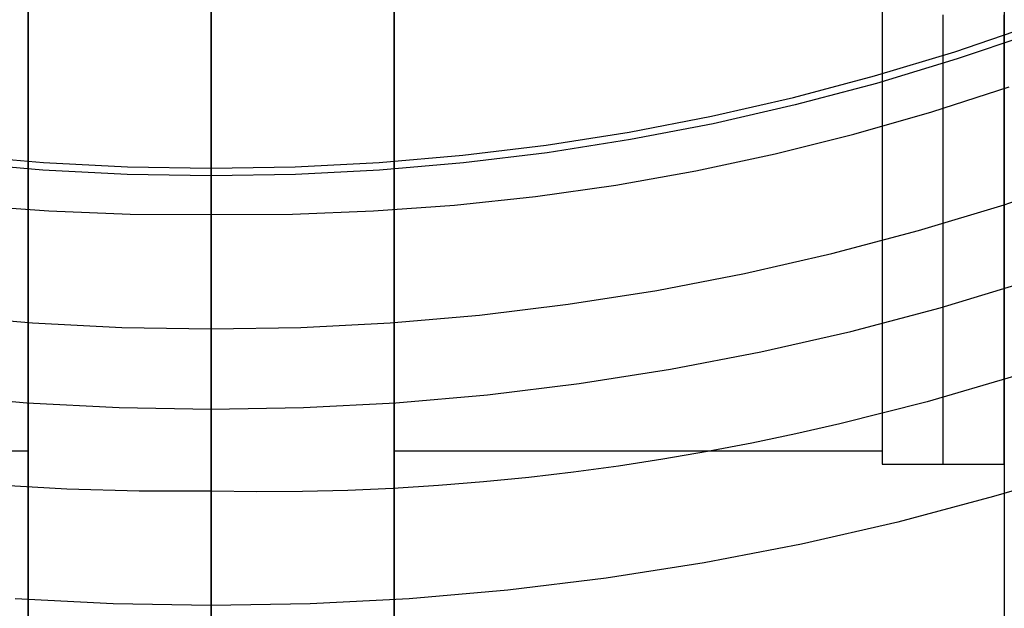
# Model space of a CAD drawing. Header units: millimetres. Extents: x 6049 to 7254, y -11340 to -10297.
# Tile 101 of 237: x 6649 to 6665, y -10727 to -10718. Entities that reach past the tile are written whole.
import ezdxf

# ---------------------------------------------------------------- set-up
doc = ezdxf.new("R2010")
doc.units = ezdxf.units.MM
doc.layers.add('color', color=7, linetype='Continuous')

msp = doc.modelspace()

# ---------------------------------------------------------------- linework, layer by layer
at = {"color": 8, "true_color": 0x7f7f7f}
for p, q in [((6651.66, -10719.971, 200.6), (6651.66, -10640.222, 200.6)), ((6651.66, -10719.971, 200.6), (6651.66, -10640.222, 200.6)), ((6651.66, -10720.096, 199.6), (6651.66, -10693.342, 199.6)), ((6651.66, -10720.096, 199.6), (6651.66, -10693.342, 199.6)), ((6651.66, -10723.914, 105.1), (6651.66, -10698.215, 105.1)), ((6651.66, -10723.914, 105.1), (6651.66, -10698.215, 105.1)), ((6651.66, -10720.725, 51.1), (6651.66, -10698.234, 51.1)), ((6651.66, -10720.725, 51.1), (6651.66, -10698.234, 51.1)), ((6663.851, -10718.061, 200.6), (6665.154, -10717.618, 200.6)), ((6663.851, -10718.061, 200.6), (6665.154, -10717.618, 200.6)), ((6665.196, -10717.736, 199.6), (6663.889, -10718.181, 199.6)), ((6665.196, -10717.736, 199.6), (6663.889, -10718.181, 199.6)), ((6662.533, -10718.459, 200.6), (6663.851, -10718.061, 200.6)), ((6662.533, -10718.459, 200.6), (6663.851, -10718.061, 200.6)), ((6663.889, -10718.181, 199.6), (6662.567, -10718.58, 199.6)), ((6663.889, -10718.181, 199.6), (6662.567, -10718.58, 199.6)), ((6661.202, -10718.812, 200.6), (6662.533, -10718.459, 200.6)), ((6661.202, -10718.812, 200.6), (6662.533, -10718.459, 200.6)), ((6662.567, -10718.58, 199.6), (6661.232, -10718.934, 199.6)), ((6662.567, -10718.58, 199.6), (6661.232, -10718.934, 199.6)), ((6663.474, -10719.047, 51.1), (6664.741, -10718.636, 51.1)), ((6663.474, -10719.047, 51.1), (6664.741, -10718.636, 51.1)), ((6659.86, -10719.118, 200.6), (6661.202, -10718.812, 200.6)), ((6659.86, -10719.118, 200.6), (6661.202, -10718.812, 200.6)), ((6661.232, -10718.934, 199.6), (6659.886, -10719.241, 199.6)), ((6661.232, -10718.934, 199.6), (6659.886, -10719.241, 199.6)), ((6658.509, -10719.378, 200.6), (6659.86, -10719.118, 200.6)), ((6658.509, -10719.378, 200.6), (6659.86, -10719.118, 200.6)), ((6662.195, -10719.413, 51.1), (6663.474, -10719.047, 51.1)), ((6662.195, -10719.413, 51.1), (6663.474, -10719.047, 51.1)), ((6659.886, -10719.241, 199.6), (6658.53, -10719.502, 199.6)), ((6659.886, -10719.241, 199.6), (6658.53, -10719.502, 199.6)), ((6657.149, -10719.591, 200.6), (6658.509, -10719.378, 200.6)), ((6657.149, -10719.591, 200.6), (6658.509, -10719.378, 200.6)), ((6660.903, -10719.736, 51.1), (6662.195, -10719.413, 51.1)), ((6660.903, -10719.736, 51.1), (6662.195, -10719.413, 51.1)), ((6655.782, -10719.757, 200.6), (6657.149, -10719.591, 200.6)), ((6655.782, -10719.757, 200.6), (6657.149, -10719.591, 200.6)), ((6658.53, -10719.502, 199.6), (6657.166, -10719.715, 199.6)), ((6658.53, -10719.502, 199.6), (6657.166, -10719.715, 199.6)), ((6647.537, -10719.757, 200.6), (6648.909, -10719.876, 200.6)), ((6647.537, -10719.757, 200.6), (6648.909, -10719.876, 200.6)), ((6654.411, -10719.876, 200.6), (6655.782, -10719.757, 200.6)), ((6654.411, -10719.876, 200.6), (6655.782, -10719.757, 200.6)), ((6657.166, -10719.715, 199.6), (6655.795, -10719.882, 199.6)), ((6657.166, -10719.715, 199.6), (6655.795, -10719.882, 199.6)), ((6659.601, -10720.013, 51.1), (6660.903, -10719.736, 51.1)), ((6659.601, -10720.013, 51.1), (6660.903, -10719.736, 51.1)), ((6648.9, -10720.001, 199.6), (6647.524, -10719.882, 199.6)), ((6648.9, -10720.001, 199.6), (6647.524, -10719.882, 199.6)), ((6648.909, -10719.876, 200.6), (6650.283, -10719.947, 200.6)), ((6648.909, -10719.876, 200.6), (6650.283, -10719.947, 200.6)), ((6650.283, -10719.947, 200.6), (6651.66, -10719.971, 200.6)), ((6650.283, -10719.947, 200.6), (6651.66, -10719.971, 200.6)), ((6651.66, -10719.971, 200.6), (6653.036, -10719.947, 200.6)), ((6651.66, -10719.971, 200.6), (6653.036, -10719.947, 200.6)), ((6653.036, -10719.947, 200.6), (6654.411, -10719.876, 200.6)), ((6653.036, -10719.947, 200.6), (6654.411, -10719.876, 200.6)), ((6655.795, -10719.882, 199.6), (6654.419, -10720.001, 199.6)), ((6655.795, -10719.882, 199.6), (6654.419, -10720.001, 199.6)), ((6650.279, -10720.072, 199.6), (6648.9, -10720.001, 199.6)), ((6650.279, -10720.072, 199.6), (6648.9, -10720.001, 199.6)), ((6651.66, -10720.096, 199.6), (6650.279, -10720.072, 199.6)), ((6651.66, -10720.096, 199.6), (6650.279, -10720.072, 199.6)), ((6651.66, -10721.046, 200.897), (6651.66, -10719.971, 200.6)), ((6651.66, -10721.046, 200.897), (6651.66, -10719.971, 200.6)), ((6653.04, -10720.072, 199.6), (6651.66, -10720.096, 199.6)), ((6653.04, -10720.072, 199.6), (6651.66, -10720.096, 199.6)), ((6651.66, -10721.209, 199.902), (6651.66, -10720.096, 199.6)), ((6651.66, -10721.209, 199.902), (6651.66, -10720.096, 199.6)), ((6654.419, -10720.001, 199.6), (6653.04, -10720.072, 199.6)), ((6654.419, -10720.001, 199.6), (6653.04, -10720.072, 199.6)), ((6658.291, -10720.246, 51.1), (6659.601, -10720.013, 51.1)), ((6658.291, -10720.246, 51.1), (6659.601, -10720.013, 51.1)), ((6664.655, -10720.567, 52.515), (6666.044, -10720.094, 52.515)), ((6664.655, -10720.567, 52.515), (6666.044, -10720.094, 52.515)), ((6656.973, -10720.433, 51.1), (6658.291, -10720.246, 51.1)), ((6656.973, -10720.433, 51.1), (6658.291, -10720.246, 51.1)), ((6655.649, -10720.575, 51.1), (6656.973, -10720.433, 51.1)), ((6655.649, -10720.575, 51.1), (6656.973, -10720.433, 51.1)), ((6647.671, -10720.575, 51.1), (6648.998, -10720.67, 51.1)), ((6647.671, -10720.575, 51.1), (6648.998, -10720.67, 51.1)), ((6654.321, -10720.67, 51.1), (6655.649, -10720.575, 51.1)), ((6654.321, -10720.67, 51.1), (6655.649, -10720.575, 51.1)), ((6663.251, -10720.991, 52.515), (6664.655, -10720.567, 52.515)), ((6663.251, -10720.991, 52.515), (6664.655, -10720.567, 52.515)), ((6648.998, -10720.67, 51.1), (6650.329, -10720.72, 51.1)), ((6648.998, -10720.67, 51.1), (6650.329, -10720.72, 51.1)), ((6650.329, -10720.72, 51.1), (6651.66, -10720.725, 51.1)), ((6650.329, -10720.72, 51.1), (6651.66, -10720.725, 51.1)), ((6651.66, -10720.725, 51.1), (6652.991, -10720.72, 51.1)), ((6651.66, -10720.725, 51.1), (6652.991, -10720.72, 51.1)), ((6651.66, -10720.725, 51.1), (6651.66, -10720.793, 51.101)), ((6651.66, -10720.725, 51.1), (6651.66, -10720.793, 51.101)), ((6652.991, -10720.72, 51.1), (6654.321, -10720.67, 51.1)), ((6652.991, -10720.72, 51.1), (6654.321, -10720.67, 51.1)), ((6651.66, -10720.793, 51.101), (6651.66, -10720.861, 51.105)), ((6651.66, -10720.793, 51.101), (6651.66, -10720.861, 51.105)), ((6651.66, -10720.861, 51.105), (6651.66, -10720.929, 51.111)), ((6651.66, -10720.861, 51.105), (6651.66, -10720.929, 51.111)), ((6651.66, -10720.929, 51.111), (6651.66, -10720.996, 51.119)), ((6651.66, -10720.929, 51.111), (6651.66, -10720.996, 51.119)), ((6651.66, -10720.996, 51.119), (6651.66, -10721.064, 51.13)), ((6651.66, -10720.996, 51.119), (6651.66, -10721.064, 51.13)), ((6651.66, -10722.11, 201.23), (6651.66, -10721.046, 200.897)), ((6651.66, -10722.11, 201.23), (6651.66, -10721.046, 200.897)), ((6651.66, -10721.064, 51.13), (6651.66, -10721.131, 51.143)), ((6651.66, -10721.064, 51.13), (6651.66, -10721.131, 51.143)), ((6661.832, -10721.367, 52.515), (6663.251, -10720.991, 52.515)), ((6661.832, -10721.367, 52.515), (6663.251, -10720.991, 52.515)), ((6651.66, -10721.131, 51.143), (6651.66, -10721.197, 51.158)), ((6651.66, -10721.131, 51.143), (6651.66, -10721.197, 51.158)), ((6651.66, -10721.197, 51.158), (6651.66, -10721.263, 51.176)), ((6651.66, -10721.197, 51.158), (6651.66, -10721.263, 51.176)), ((6651.66, -10722.311, 200.243), (6651.66, -10721.209, 199.902)), ((6651.66, -10722.311, 200.243), (6651.66, -10721.209, 199.902)), ((6651.66, -10721.263, 51.176), (6651.66, -10721.328, 51.196)), ((6651.66, -10721.263, 51.176), (6651.66, -10721.328, 51.196)), ((6651.66, -10721.328, 51.196), (6651.66, -10721.393, 51.218)), ((6651.66, -10721.328, 51.196), (6651.66, -10721.393, 51.218)), ((6651.66, -10721.393, 51.218), (6651.66, -10721.456, 51.242)), ((6651.66, -10721.393, 51.218), (6651.66, -10721.456, 51.242)), ((6660.401, -10721.693, 52.515), (6661.832, -10721.367, 52.515)), ((6660.401, -10721.693, 52.515), (6661.832, -10721.367, 52.515)), ((6651.66, -10721.456, 51.242), (6651.66, -10721.519, 51.269)), ((6651.66, -10721.456, 51.242), (6651.66, -10721.519, 51.269)), ((6651.66, -10721.519, 51.269), (6651.66, -10721.581, 51.298)), ((6651.66, -10721.519, 51.269), (6651.66, -10721.581, 51.298)), ((6651.66, -10721.581, 51.298), (6651.66, -10721.641, 51.329)), ((6651.66, -10721.581, 51.298), (6651.66, -10721.641, 51.329)), ((6651.66, -10721.641, 51.329), (6651.66, -10721.701, 51.362)), ((6651.66, -10721.641, 51.329), (6651.66, -10721.701, 51.362)), ((6651.66, -10721.701, 51.362), (6651.66, -10721.76, 51.397)), ((6651.66, -10721.701, 51.362), (6651.66, -10721.76, 51.397)), ((6658.961, -10721.97, 52.515), (6660.401, -10721.693, 52.515)), ((6658.961, -10721.97, 52.515), (6660.401, -10721.693, 52.515)), ((6651.66, -10721.76, 51.397), (6651.66, -10721.817, 51.434)), ((6651.66, -10721.76, 51.397), (6651.66, -10721.817, 51.434)), ((6651.66, -10721.817, 51.434), (6651.66, -10721.873, 51.473)), ((6651.66, -10721.817, 51.434), (6651.66, -10721.873, 51.473)), ((6651.66, -10721.873, 51.473), (6651.66, -10721.927, 51.514)), ((6651.66, -10721.873, 51.473), (6651.66, -10721.927, 51.514)), ((6663.608, -10722.254, 105.1), (6665.056, -10721.816, 105.1)), ((6663.608, -10722.254, 105.1), (6665.056, -10721.816, 105.1)), ((6651.66, -10721.927, 51.514), (6651.66, -10721.98, 51.557)), ((6651.66, -10721.927, 51.514), (6651.66, -10721.98, 51.557)), ((6651.66, -10721.98, 51.557), (6651.66, -10722.031, 51.602)), ((6651.66, -10721.98, 51.557), (6651.66, -10722.031, 51.602)), ((6651.66, -10722.031, 51.602), (6651.66, -10722.081, 51.648)), ((6651.66, -10722.031, 51.602), (6651.66, -10722.081, 51.648)), ((6657.511, -10722.197, 52.515), (6658.961, -10721.97, 52.515)), ((6657.511, -10722.197, 52.515), (6658.961, -10721.97, 52.515)), ((6651.66, -10722.081, 51.648), (6651.66, -10722.129, 51.696)), ((6651.66, -10722.081, 51.648), (6651.66, -10722.129, 51.696)), ((6651.66, -10723.162, 201.6), (6651.66, -10722.11, 201.23)), ((6651.66, -10723.162, 201.6), (6651.66, -10722.11, 201.23)), ((6651.66, -10722.129, 51.696), (6651.66, -10722.176, 51.746)), ((6651.66, -10722.129, 51.696), (6651.66, -10722.176, 51.746)), ((6651.66, -10722.176, 51.746), (6651.66, -10722.221, 51.798)), ((6651.66, -10722.176, 51.746), (6651.66, -10722.221, 51.798)), ((6651.66, -10722.221, 51.798), (6651.66, -10722.264, 51.851)), ((6651.66, -10722.221, 51.798), (6651.66, -10722.264, 51.851)), ((6656.054, -10722.374, 52.515), (6657.511, -10722.197, 52.515)), ((6656.054, -10722.374, 52.515), (6657.511, -10722.197, 52.515)), ((6647.265, -10722.374, 52.515), (6648.727, -10722.501, 52.515)), ((6647.265, -10722.374, 52.515), (6648.727, -10722.501, 52.515)), ((6651.66, -10722.264, 51.851), (6651.66, -10722.305, 51.905)), ((6651.66, -10722.264, 51.851), (6651.66, -10722.305, 51.905)), ((6651.66, -10722.305, 51.905), (6651.66, -10722.344, 51.961)), ((6651.66, -10722.305, 51.905), (6651.66, -10722.344, 51.961)), ((6651.66, -10723.4, 200.622), (6651.66, -10722.311, 200.243)), ((6651.66, -10723.4, 200.622), (6651.66, -10722.311, 200.243)), ((6651.66, -10722.344, 51.961), (6651.66, -10722.381, 52.018)), ((6651.66, -10722.344, 51.961), (6651.66, -10722.381, 52.018)), ((6651.66, -10722.381, 52.018), (6651.66, -10722.416, 52.076)), ((6651.66, -10722.381, 52.018), (6651.66, -10722.416, 52.076)), ((6654.592, -10722.501, 52.515), (6656.054, -10722.374, 52.515)), ((6654.592, -10722.501, 52.515), (6656.054, -10722.374, 52.515)), ((6662.146, -10722.641, 105.1), (6663.608, -10722.254, 105.1)), ((6662.146, -10722.641, 105.1), (6663.608, -10722.254, 105.1)), ((6648.727, -10722.501, 52.515), (6650.193, -10722.577, 52.515)), ((6648.727, -10722.501, 52.515), (6650.193, -10722.577, 52.515)), ((6651.66, -10722.416, 52.076), (6651.66, -10722.449, 52.136)), ((6651.66, -10722.416, 52.076), (6651.66, -10722.449, 52.136)), ((6651.66, -10722.449, 52.136), (6651.66, -10722.48, 52.197)), ((6651.66, -10722.449, 52.136), (6651.66, -10722.48, 52.197)), ((6651.66, -10722.48, 52.197), (6651.66, -10722.509, 52.259)), ((6651.66, -10722.48, 52.197), (6651.66, -10722.509, 52.259)), ((6651.66, -10722.509, 52.259), (6651.66, -10722.535, 52.321)), ((6651.66, -10722.509, 52.259), (6651.66, -10722.535, 52.321)), ((6651.66, -10722.535, 52.321), (6651.66, -10722.56, 52.385)), ((6651.66, -10722.535, 52.321), (6651.66, -10722.56, 52.385)), ((6653.127, -10722.577, 52.515), (6654.592, -10722.501, 52.515)), ((6653.127, -10722.577, 52.515), (6654.592, -10722.501, 52.515)), ((6650.193, -10722.577, 52.515), (6651.66, -10722.602, 52.515)), ((6650.193, -10722.577, 52.515), (6651.66, -10722.602, 52.515)), ((6651.66, -10722.56, 52.385), (6651.66, -10722.582, 52.449)), ((6651.66, -10722.56, 52.385), (6651.66, -10722.582, 52.449)), ((6651.66, -10722.602, 52.515), (6653.127, -10722.577, 52.515)), ((6651.66, -10722.602, 52.515), (6653.127, -10722.577, 52.515)), ((6651.66, -10722.582, 52.449), (6651.66, -10722.602, 52.515)), ((6651.66, -10722.582, 52.449), (6651.66, -10722.602, 52.515)), ((6651.66, -10722.602, 52.515), (6651.66, -10725.258, 60.689)), ((6651.66, -10722.602, 52.515), (6651.66, -10725.258, 60.689)), ((6660.671, -10722.978, 105.1), (6662.146, -10722.641, 105.1)), ((6660.671, -10722.978, 105.1), (6662.146, -10722.641, 105.1)), ((6659.186, -10723.263, 105.1), (6660.671, -10722.978, 105.1)), ((6659.186, -10723.263, 105.1), (6660.671, -10722.978, 105.1)), ((6651.66, -10724.2, 202.007), (6651.66, -10723.162, 201.6)), ((6651.66, -10724.2, 202.007), (6651.66, -10723.162, 201.6)), ((6657.691, -10723.497, 105.1), (6659.186, -10723.263, 105.1)), ((6657.691, -10723.497, 105.1), (6659.186, -10723.263, 105.1)), ((6651.66, -10724.475, 201.039), (6651.66, -10723.4, 200.622)), ((6651.66, -10724.475, 201.039), (6651.66, -10723.4, 200.622)), ((6656.19, -10723.68, 105.1), (6657.691, -10723.497, 105.1)), ((6656.19, -10723.68, 105.1), (6657.691, -10723.497, 105.1)), ((6664.811, -10723.381, 60.689), (6663.394, -10723.794, 60.689)), ((6664.811, -10723.381, 60.689), (6663.394, -10723.794, 60.689)), ((6647.13, -10723.68, 105.1), (6648.637, -10723.81, 105.1)), ((6647.13, -10723.68, 105.1), (6648.637, -10723.81, 105.1)), ((6648.637, -10723.81, 105.1), (6650.147, -10723.888, 105.1)), ((6648.637, -10723.81, 105.1), (6650.147, -10723.888, 105.1)), ((6653.172, -10723.888, 105.1), (6654.683, -10723.81, 105.1)), ((6653.172, -10723.888, 105.1), (6654.683, -10723.81, 105.1)), ((6654.683, -10723.81, 105.1), (6656.19, -10723.68, 105.1)), ((6654.683, -10723.81, 105.1), (6656.19, -10723.68, 105.1)), ((6663.394, -10723.794, 60.689), (6661.963, -10724.158, 60.689)), ((6663.394, -10723.794, 60.689), (6661.963, -10724.158, 60.689)), ((6650.147, -10723.888, 105.1), (6651.66, -10723.914, 105.1)), ((6650.147, -10723.888, 105.1), (6651.66, -10723.914, 105.1)), ((6651.66, -10723.914, 105.1), (6653.172, -10723.888, 105.1)), ((6651.66, -10723.914, 105.1), (6653.172, -10723.888, 105.1)), ((6651.66, -10724.313, 105.082), (6651.66, -10723.914, 105.1)), ((6651.66, -10724.313, 105.082), (6651.66, -10723.914, 105.1)), ((6661.963, -10724.158, 60.689), (6661.243, -10724.322, 60.689)), ((6661.963, -10724.158, 60.689), (6661.243, -10724.322, 60.689)), ((6651.66, -10725.224, 202.45), (6651.66, -10724.2, 202.007)), ((6651.66, -10725.224, 202.45), (6651.66, -10724.2, 202.007)), ((6651.66, -10724.712, 105.051), (6651.66, -10724.313, 105.082)), ((6651.66, -10724.712, 105.051), (6651.66, -10724.313, 105.082)), ((6661.243, -10724.322, 60.689), (6660.519, -10724.473, 60.689)), ((6661.243, -10724.322, 60.689), (6660.519, -10724.473, 60.689)), ((6651.66, -10725.535, 201.493), (6651.66, -10724.475, 201.039)), ((6651.66, -10725.535, 201.493), (6651.66, -10724.475, 201.039)), ((6660.519, -10724.473, 60.689), (6659.793, -10724.611, 60.689)), ((6660.519, -10724.473, 60.689), (6659.793, -10724.611, 60.689)), ((6659.793, -10724.611, 60.689), (6659.064, -10724.736, 60.689)), ((6659.793, -10724.611, 60.689), (6659.064, -10724.736, 60.689)), ((6651.66, -10725.109, 105.007), (6651.66, -10724.712, 105.051)), ((6651.66, -10725.109, 105.007), (6651.66, -10724.712, 105.051)), ((6659.064, -10724.736, 60.689), (6658.333, -10724.849, 60.689)), ((6659.064, -10724.736, 60.689), (6658.333, -10724.849, 60.689)), ((6657.599, -10724.948, 60.689), (6656.863, -10725.034, 60.689)), ((6657.599, -10724.948, 60.689), (6656.863, -10725.034, 60.689)), ((6658.333, -10724.849, 60.689), (6657.599, -10724.948, 60.689)), ((6658.333, -10724.849, 60.689), (6657.599, -10724.948, 60.689)), ((6666.04, -10724.879, 62.1), (6664.485, -10725.348, 62.1)), ((6666.04, -10724.879, 62.1), (6664.485, -10725.348, 62.1)), ((6651.66, -10725.504, 104.95), (6651.66, -10725.109, 105.007)), ((6651.66, -10725.504, 104.95), (6651.66, -10725.109, 105.007)), ((6656.124, -10725.107, 60.689), (6655.384, -10725.166, 60.689)), ((6656.124, -10725.107, 60.689), (6655.384, -10725.166, 60.689)), ((6656.863, -10725.034, 60.689), (6656.124, -10725.107, 60.689)), ((6656.863, -10725.034, 60.689), (6656.124, -10725.107, 60.689)), ((6649.292, -10725.225, 60.689), (6648.113, -10725.158, 60.689)), ((6649.292, -10725.225, 60.689), (6648.113, -10725.158, 60.689)), ((6650.475, -10725.259, 60.689), (6649.292, -10725.225, 60.689)), ((6650.475, -10725.259, 60.689), (6649.292, -10725.225, 60.689)), ((6651.66, -10725.258, 60.689), (6650.475, -10725.259, 60.689)), ((6651.66, -10725.258, 60.689), (6650.475, -10725.259, 60.689)), ((6651.66, -10726.231, 202.927), (6651.66, -10725.224, 202.45)), ((6651.66, -10726.231, 202.927), (6651.66, -10725.224, 202.45)), ((6651.66, -10725.281, 60.754), (6651.66, -10725.258, 60.689)), ((6652.407, -10725.268, 60.689), (6651.66, -10725.258, 60.689)), ((6651.66, -10725.281, 60.754), (6651.66, -10725.258, 60.689)), ((6652.407, -10725.268, 60.689), (6651.66, -10725.258, 60.689)), ((6651.66, -10725.305, 60.819), (6651.66, -10725.281, 60.754)), ((6651.66, -10725.305, 60.819), (6651.66, -10725.281, 60.754)), ((6653.154, -10725.263, 60.689), (6652.407, -10725.268, 60.689)), ((6653.154, -10725.263, 60.689), (6652.407, -10725.268, 60.689)), ((6653.899, -10725.245, 60.689), (6653.154, -10725.263, 60.689)), ((6653.899, -10725.245, 60.689), (6653.154, -10725.263, 60.689)), ((6654.642, -10725.212, 60.689), (6653.899, -10725.245, 60.689)), ((6654.642, -10725.212, 60.689), (6653.899, -10725.245, 60.689)), ((6655.384, -10725.166, 60.689), (6654.642, -10725.212, 60.689)), ((6655.384, -10725.166, 60.689), (6654.642, -10725.212, 60.689)), ((6651.66, -10725.332, 60.883), (6651.66, -10725.305, 60.819)), ((6651.66, -10725.332, 60.883), (6651.66, -10725.305, 60.819)), ((6651.66, -10725.361, 60.946), (6651.66, -10725.332, 60.883)), ((6651.66, -10725.361, 60.946), (6651.66, -10725.332, 60.883)), ((6651.66, -10725.393, 61.008), (6651.66, -10725.361, 60.946)), ((6651.66, -10725.393, 61.008), (6651.66, -10725.361, 60.946)), ((6651.66, -10725.426, 61.069), (6651.66, -10725.393, 61.008)), ((6651.66, -10725.426, 61.069), (6651.66, -10725.393, 61.008)), ((6651.66, -10725.461, 61.129), (6651.66, -10725.426, 61.069)), ((6651.66, -10725.461, 61.129), (6651.66, -10725.426, 61.069)), ((6664.485, -10725.348, 62.1), (6662.916, -10725.764, 62.1)), ((6664.485, -10725.348, 62.1), (6662.916, -10725.764, 62.1)), ((6651.66, -10725.499, 61.187), (6651.66, -10725.461, 61.129)), ((6651.66, -10725.499, 61.187), (6651.66, -10725.461, 61.129)), ((6651.66, -10725.538, 61.244), (6651.66, -10725.499, 61.187)), ((6651.66, -10725.538, 61.244), (6651.66, -10725.499, 61.187)), ((6651.66, -10725.897, 104.879), (6651.66, -10725.504, 104.95)), ((6651.66, -10725.897, 104.879), (6651.66, -10725.504, 104.95)), ((6651.66, -10726.579, 201.984), (6651.66, -10725.535, 201.493)), ((6651.66, -10726.579, 201.984), (6651.66, -10725.535, 201.493)), ((6651.66, -10725.579, 61.3), (6651.66, -10725.538, 61.244)), ((6651.66, -10725.579, 61.3), (6651.66, -10725.538, 61.244)), ((6651.66, -10725.622, 61.354), (6651.66, -10725.579, 61.3)), ((6651.66, -10725.622, 61.354), (6651.66, -10725.579, 61.3)), ((6651.66, -10725.667, 61.407), (6651.66, -10725.622, 61.354)), ((6651.66, -10725.667, 61.407), (6651.66, -10725.622, 61.354)), ((6651.66, -10725.714, 61.458), (6651.66, -10725.667, 61.407)), ((6651.66, -10725.714, 61.458), (6651.66, -10725.667, 61.407)), ((6651.66, -10725.762, 61.508), (6651.66, -10725.714, 61.458)), ((6651.66, -10725.762, 61.508), (6651.66, -10725.714, 61.458)), ((6651.66, -10725.812, 61.556), (6651.66, -10725.762, 61.508)), ((6651.66, -10725.812, 61.556), (6651.66, -10725.762, 61.508)), ((6662.916, -10725.764, 62.1), (6661.333, -10726.125, 62.1)), ((6662.916, -10725.764, 62.1), (6661.333, -10726.125, 62.1)), ((6651.66, -10725.864, 61.602), (6651.66, -10725.812, 61.556)), ((6651.66, -10725.864, 61.602), (6651.66, -10725.812, 61.556)), ((6651.66, -10725.917, 61.647), (6651.66, -10725.864, 61.602)), ((6651.66, -10725.917, 61.647), (6651.66, -10725.864, 61.602)), ((6651.66, -10726.288, 104.796), (6651.66, -10725.897, 104.879)), ((6651.66, -10726.288, 104.796), (6651.66, -10725.897, 104.879)), ((6651.66, -10725.972, 61.69), (6651.66, -10725.917, 61.647)), ((6651.66, -10725.972, 61.69), (6651.66, -10725.917, 61.647)), ((6651.66, -10726.028, 61.73), (6651.66, -10725.972, 61.69)), ((6651.66, -10726.028, 61.73), (6651.66, -10725.972, 61.69)), ((6651.66, -10726.085, 61.769), (6651.66, -10726.028, 61.73)), ((6651.66, -10726.085, 61.769), (6651.66, -10726.028, 61.73)), ((6651.66, -10726.144, 61.806), (6651.66, -10726.085, 61.769)), ((6651.66, -10726.144, 61.806), (6651.66, -10726.085, 61.769)), ((6651.66, -10726.204, 61.841), (6651.66, -10726.144, 61.806)), ((6651.66, -10726.204, 61.841), (6651.66, -10726.144, 61.806)), ((6651.66, -10726.265, 61.874), (6651.66, -10726.204, 61.841)), ((6651.66, -10726.265, 61.874), (6651.66, -10726.204, 61.841)), ((6651.66, -10727.222, 203.44), (6651.66, -10726.231, 202.927)), ((6651.66, -10727.222, 203.44), (6651.66, -10726.231, 202.927)), ((6661.333, -10726.125, 62.1), (6659.738, -10726.432, 62.1)), ((6661.333, -10726.125, 62.1), (6659.738, -10726.432, 62.1)), ((6651.66, -10726.327, 61.905), (6651.66, -10726.265, 61.874)), ((6651.66, -10726.327, 61.905), (6651.66, -10726.265, 61.874)), ((6651.66, -10726.676, 104.7), (6651.66, -10726.288, 104.796)), ((6651.66, -10726.676, 104.7), (6651.66, -10726.288, 104.796)), ((6651.66, -10726.391, 61.933), (6651.66, -10726.327, 61.905)), ((6651.66, -10726.391, 61.933), (6651.66, -10726.327, 61.905)), ((6651.66, -10726.455, 61.96), (6651.66, -10726.391, 61.933)), ((6651.66, -10726.455, 61.96), (6651.66, -10726.391, 61.933)), ((6651.66, -10726.52, 61.984), (6651.66, -10726.455, 61.96)), ((6651.66, -10726.52, 61.984), (6651.66, -10726.455, 61.96)), ((6651.66, -10726.585, 62.006), (6651.66, -10726.52, 61.984)), ((6651.66, -10726.585, 62.006), (6651.66, -10726.52, 61.984)), ((6651.66, -10727.605, 202.51), (6651.66, -10726.579, 201.984)), ((6651.66, -10727.605, 202.51), (6651.66, -10726.579, 201.984)), ((6659.738, -10726.432, 62.1), (6658.134, -10726.683, 62.1)), ((6659.738, -10726.432, 62.1), (6658.134, -10726.683, 62.1)), ((6651.66, -10726.652, 62.026), (6651.66, -10726.585, 62.006)), ((6651.66, -10726.652, 62.026), (6651.66, -10726.585, 62.006)), ((6651.66, -10726.719, 62.043), (6651.66, -10726.652, 62.026)), ((6651.66, -10726.719, 62.043), (6651.66, -10726.652, 62.026)), ((6651.66, -10727.06, 104.591), (6651.66, -10726.676, 104.7)), ((6651.66, -10727.06, 104.591), (6651.66, -10726.676, 104.7)), ((6651.66, -10726.787, 62.059), (6651.66, -10726.719, 62.043)), ((6651.66, -10726.787, 62.059), (6651.66, -10726.719, 62.043)), ((6658.134, -10726.683, 62.1), (6656.522, -10726.879, 62.1)), ((6658.134, -10726.683, 62.1), (6656.522, -10726.879, 62.1)), ((6651.66, -10726.855, 62.072), (6651.66, -10726.787, 62.059)), ((6651.66, -10726.855, 62.072), (6651.66, -10726.787, 62.059)), ((6651.66, -10726.923, 62.082), (6651.66, -10726.855, 62.072)), ((6651.66, -10726.923, 62.082), (6651.66, -10726.855, 62.072)), ((6656.522, -10726.879, 62.1), (6654.905, -10727.019, 62.1)), ((6656.522, -10726.879, 62.1), (6654.905, -10727.019, 62.1)), ((6650.052, -10727.103, 62.1), (6648.445, -10727.021, 62.1)), ((6650.052, -10727.103, 62.1), (6648.445, -10727.021, 62.1)), ((6651.66, -10726.992, 62.09), (6651.66, -10726.923, 62.082)), ((6651.66, -10726.992, 62.09), (6651.66, -10726.923, 62.082)), ((6651.66, -10727.061, 62.096), (6651.66, -10726.992, 62.09)), ((6651.66, -10727.061, 62.096), (6651.66, -10726.992, 62.09)), ((6651.66, -10727.441, 104.47), (6651.66, -10727.06, 104.591)), ((6651.66, -10727.441, 104.47), (6651.66, -10727.06, 104.591)), ((6651.66, -10727.131, 62.1), (6651.66, -10727.061, 62.096)), ((6651.66, -10727.131, 62.1), (6651.66, -10727.061, 62.096)), ((6654.905, -10727.019, 62.1), (6653.283, -10727.103, 62.1)), ((6654.905, -10727.019, 62.1), (6653.283, -10727.103, 62.1)), ((6651.66, -10727.131, 62.1), (6650.052, -10727.103, 62.1)), ((6651.66, -10727.131, 62.1), (6650.052, -10727.103, 62.1)), ((6653.283, -10727.103, 62.1), (6651.66, -10727.131, 62.1)), ((6653.283, -10727.103, 62.1), (6651.66, -10727.131, 62.1)), ((6651.66, -10731.687, 62.1), (6651.66, -10727.131, 62.1)), ((6651.66, -10731.687, 62.1), (6651.66, -10727.131, 62.1))]:
    msp.add_line(p, q, dxfattribs=at)
at = {"color": 7, "true_color": 0xffffff}
for p, q in [((6664.66, -10708.596, 261.059), (6664.66, -10734.596, 261.059)), ((6662.66, -10711.596, 258.059), (6662.66, -10724.815, 258.059)), ((6648.66, -10716.225, 261.059), (6648.66, -10728.225, 261.059)), ((6648.66, -10728.225, 258.059), (6648.66, -10716.225, 258.059)), ((6648.66, -10716.225, 259.559), (6648.66, -10728.225, 259.559)), ((6654.66, -10728.225, 261.059), (6654.66, -10716.225, 261.059)), ((6654.66, -10716.225, 258.059), (6654.66, -10728.225, 258.059)), ((6654.66, -10728.225, 259.559), (6654.66, -10716.225, 259.559)), ((6662.66, -10717.457, 254.832), (6662.66, -10717.695, 255.081)), ((6663.66, -10717.695, 255.081), (6663.66, -10717.457, 254.832)), ((6664.66, -10717.695, 255.081), (6664.66, -10717.457, 254.832)), ((6662.66, -10717.695, 255.081), (6662.66, -10717.941, 255.322)), ((6663.66, -10717.941, 255.322), (6663.66, -10717.695, 255.081)), ((6664.66, -10717.941, 255.322), (6664.66, -10717.695, 255.081)), ((6662.66, -10717.941, 255.322), (6662.66, -10718.195, 255.555)), ((6663.66, -10718.195, 255.555), (6663.66, -10717.941, 255.322)), ((6664.66, -10718.195, 255.555), (6664.66, -10717.941, 255.322)), ((6662.66, -10718.195, 255.555), (6662.66, -10718.457, 255.778)), ((6663.66, -10718.457, 255.778), (6663.66, -10718.195, 255.555)), ((6664.66, -10718.457, 255.778), (6664.66, -10718.195, 255.555)), ((6662.66, -10718.457, 255.778), (6662.66, -10718.727, 255.993)), ((6663.66, -10718.727, 255.993), (6663.66, -10718.457, 255.778)), ((6664.66, -10718.727, 255.993), (6664.66, -10718.457, 255.778)), ((6662.66, -10718.727, 255.993), (6662.66, -10719.004, 256.198)), ((6663.66, -10719.004, 256.198), (6663.66, -10718.727, 255.993)), ((6664.66, -10719.004, 256.198), (6664.66, -10718.727, 255.993)), ((6662.66, -10719.004, 256.198), (6662.66, -10719.288, 256.393)), ((6663.66, -10719.288, 256.393), (6663.66, -10719.004, 256.198)), ((6664.66, -10719.288, 256.393), (6664.66, -10719.004, 256.198)), ((6662.66, -10719.288, 256.393), (6662.66, -10719.578, 256.579)), ((6663.66, -10719.578, 256.579), (6663.66, -10719.288, 256.393)), ((6664.66, -10719.578, 256.579), (6664.66, -10719.288, 256.393)), ((6662.66, -10719.578, 256.579), (6662.66, -10719.875, 256.754)), ((6663.66, -10719.875, 256.754), (6663.66, -10719.578, 256.579)), ((6664.66, -10719.875, 256.754), (6664.66, -10719.578, 256.579)), ((6662.66, -10719.875, 256.754), (6662.66, -10720.177, 256.919)), ((6663.66, -10720.177, 256.919), (6663.66, -10719.875, 256.754)), ((6664.66, -10720.177, 256.919), (6664.66, -10719.875, 256.754)), ((6664.66, -10720.074, 261.059), (6664.66, -10720.074, 256.864)), ((6662.66, -10720.177, 256.919), (6662.66, -10720.485, 257.073)), ((6663.66, -10720.485, 257.073), (6663.66, -10720.177, 256.919)), ((6664.66, -10720.485, 257.073), (6664.66, -10720.177, 256.919)), ((6662.66, -10720.485, 257.073), (6662.66, -10720.798, 257.217)), ((6663.66, -10720.798, 257.217), (6663.66, -10720.485, 257.073)), ((6664.66, -10720.798, 257.217), (6664.66, -10720.485, 257.073)), ((6662.66, -10720.798, 257.217), (6662.66, -10721.116, 257.35)), ((6663.66, -10721.116, 257.35), (6663.66, -10720.798, 257.217)), ((6664.66, -10721.116, 257.35), (6664.66, -10720.798, 257.217)), ((6662.66, -10721.116, 257.35), (6662.66, -10721.438, 257.472)), ((6663.66, -10721.438, 257.472), (6663.66, -10721.116, 257.35)), ((6664.66, -10721.438, 257.472), (6664.66, -10721.116, 257.35)), ((6662.66, -10721.438, 257.472), (6662.66, -10721.764, 257.583)), ((6663.66, -10721.764, 257.583), (6663.66, -10721.438, 257.472)), ((6664.66, -10721.764, 257.583), (6664.66, -10721.438, 257.472)), ((6662.66, -10721.764, 257.583), (6662.66, -10722.094, 257.682)), ((6663.66, -10722.094, 257.682), (6663.66, -10721.764, 257.583)), ((6664.66, -10722.094, 257.682), (6664.66, -10721.764, 257.583)), ((6662.66, -10722.094, 257.682), (6662.66, -10722.427, 257.77)), ((6663.66, -10722.427, 257.77), (6663.66, -10722.094, 257.682)), ((6664.66, -10722.427, 257.77), (6664.66, -10722.094, 257.682)), ((6648.66, -10722.225, 261.059), (6648.66, -10722.225, 258.059)), ((6654.66, -10722.225, 261.059), (6654.66, -10722.225, 258.059)), ((6662.66, -10722.427, 257.77), (6662.66, -10722.763, 257.847)), ((6663.66, -10722.763, 257.847), (6663.66, -10722.427, 257.77)), ((6664.66, -10722.763, 257.847), (6664.66, -10722.427, 257.77)), ((6662.66, -10722.763, 257.847), (6662.66, -10723.101, 257.911)), ((6663.66, -10723.101, 257.911), (6663.66, -10722.763, 257.847)), ((6664.66, -10723.101, 257.911), (6664.66, -10722.763, 257.847)), ((6662.66, -10723.101, 257.911), (6662.66, -10723.441, 257.965)), ((6663.66, -10723.441, 257.965), (6663.66, -10723.101, 257.911)), ((6664.66, -10723.441, 257.965), (6664.66, -10723.101, 257.911)), ((6662.66, -10723.441, 257.965), (6662.66, -10723.783, 258.006)), ((6663.66, -10723.783, 258.006), (6663.66, -10723.441, 257.965)), ((6664.66, -10723.783, 258.006), (6664.66, -10723.441, 257.965)), ((6662.66, -10723.783, 258.006), (6662.66, -10724.126, 258.036)), ((6663.66, -10724.126, 258.036), (6663.66, -10723.783, 258.006)), ((6664.66, -10724.126, 258.036), (6664.66, -10723.783, 258.006)), ((6662.66, -10724.126, 258.036), (6662.66, -10724.471, 258.054)), ((6663.66, -10724.471, 258.054), (6663.66, -10724.126, 258.036)), ((6664.66, -10724.471, 258.054), (6664.66, -10724.126, 258.036)), ((6662.66, -10724.471, 258.054), (6662.66, -10724.815, 258.059)), ((6663.66, -10724.815, 258.059), (6663.66, -10724.471, 258.054)), ((6664.66, -10724.815, 258.059), (6664.66, -10724.471, 258.054)), ((6640.66, -10724.596, 258.059), (6648.66, -10724.596, 258.059)), ((6654.66, -10724.596, 258.059), (6662.66, -10724.596, 258.059)), ((6662.66, -10724.815, 258.059), (6664.66, -10724.815, 258.059)), ((6664.66, -10724.815, 258.059), (6664.66, -10734.596, 258.059))]:
    msp.add_line(p, q, dxfattribs=at)
at = {"layer": 'color'}
msp.add_line((6651.66, -10607.096, 43.5), (6651.66, -10753.096, 43.5), dxfattribs=at)

doc.saveas('drawing.dxf')
